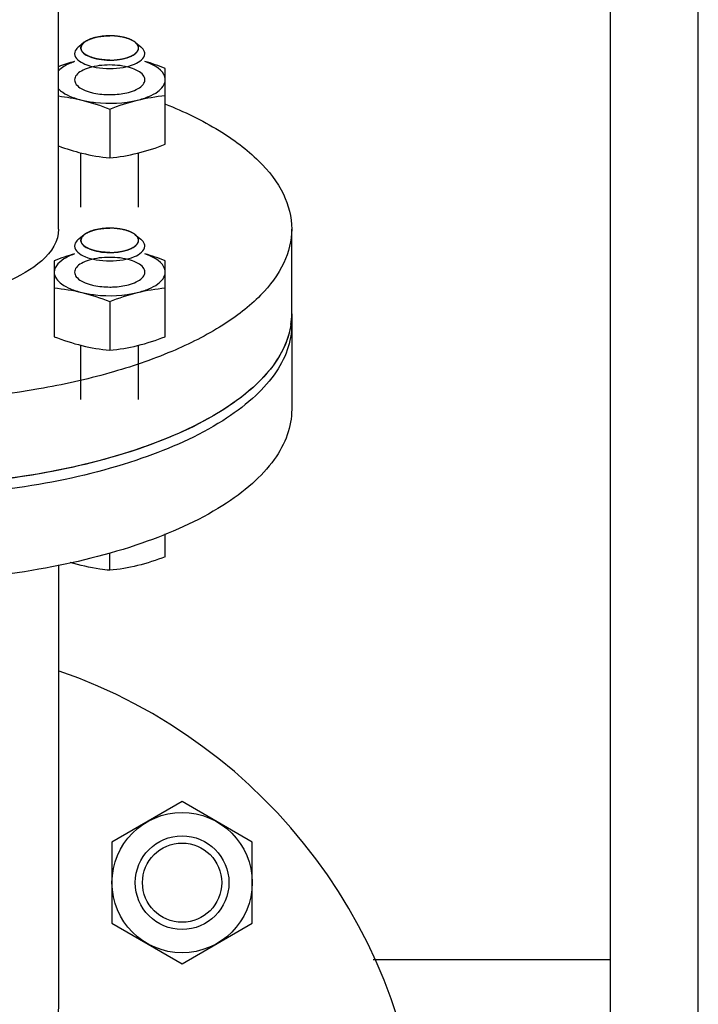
# Model space of a CAD drawing. Header units: millimetres. Extents: x 0 to 1189, y 0 to 841.
# Tile 87 of 173: x 611.8 to 616.44, y 273.86 to 280.59. Entities that reach past the tile are written whole.
import ezdxf

# ---------------------------------------------------------------- set-up
doc = ezdxf.new("R2010")
doc.units = ezdxf.units.MM
doc.header["$LTSCALE"] = 65.395
doc.linetypes.add('CENTER', pattern=[0.6, 0.375, -0.075, 0.075, -0.075])
for name, color, linetype in [('32007_153200_13_ABL1508', 7, 'CONTINUOUS'), ('32007_153200_13_T1_PBL1544', 7, 'CONTINUOUS'), ('32007_153200_16_ABL1641', 7, 'CONTINUOUS'), ('32007_153200_16_T2_PBL1764', 7, 'CONTINUOUS'), ('6M32E_GENSET_GENERATOR_ABL1499', 7, 'CONTINUOUS'), ('6M32E_GENSET_GENERATOR_T1_PBL1500', 7, 'CONTINUOUS'), ('6M32E_GENSET_VERROHRUNG_ABL1501', 7, 'CONTINUOUS'), ('D931_1-M12X50_PBL1555', 7, 'CONTINUOUS'), ('D931_1-M12X50_PBL1556', 7, 'CONTINUOUS'), ('D931_1-M16X60_PBL1992', 7, 'CONTINUOUS'), ('D934-M12_PBL1550', 7, 'CONTINUOUS'), ('D934-M12_PBL1559', 7, 'CONTINUOUS'), ('D934-M16_PBL1562', 7, 'CONTINUOUS'), ('E1514-FF-DN50-PN6X2_PBL1507', 7, 'CONTINUOUS'), ('EN1092-1-01A-DN50-PN6_PBL1509', 7, 'CONTINUOUS'), ('EN1092-1-01A-DN65_PN16-77_5_PBL1989', 7, 'CONTINUOUS'), ('oben_15_VBL1498', 7, 'CONTINUOUS')]:
    doc.layers.add(name, color=color, linetype=linetype)

# ---------------------------------------------------------------- blocks, each defined once
blk = doc.blocks.new('6M32E_GENSET_GENERATOR_T1_PBL1500', base_point=(787.5346, 296.9451))
at = {"layer": '6M32E_GENSET_GENERATOR_T1_PBL1500', "color": 7, "linetype": 'Continuous'}
for p, q in [((616.4396, 261.8451), (616.4396, 322.6451)), ((615.8396, 265.4451), (615.8396, 319.0451)), ((612.0656, 279.1638), (612.0656, 283.0325)), ((613.6596, 278.5838), (613.6596, 279.1638))]:
    blk.add_line(p, q, dxfattribs=at)
blk.add_arc((613.1547, 278.584), 0.505, 351.78711, 359.97747, dxfattribs=at)
for points, knots in [([(612.7966, 280.0183), (612.9228, 279.9672), (613.1497, 279.8583), (613.4298, 279.6529), (613.6133, 279.4219), (613.6596, 279.2451), (613.6596, 279.1638)], [0, 0, 0, 0, 0.319475, 0.587975, 0.809247, 1, 1, 1, 1]), ([(613.6596, 279.1638), (613.6596, 279.0848), (613.6161, 278.9134), (613.4423, 278.6876), (613.176, 278.4858), (612.8254, 278.3108), (612.4023, 278.1673), (611.7437, 278.0216), (610.8596, 277.9523), (609.9756, 278.0216), (609.3169, 278.1673), (608.8938, 278.3108), (608.5433, 278.4858), (608.277, 278.6876), (608.1031, 278.9134), (608.0596, 279.0848), (608.0596, 279.1638)], [0, 0, 0, 0, 0.03644, 0.078446, 0.129154, 0.189366, 0.258405, 0.334697, 0.5, 0.665303, 0.741595, 0.810634, 0.870846, 0.921554, 0.96356, 1, 1, 1, 1]), ([(612.0656, 279.1638), (612.0656, 278.9956), (611.8033, 278.8271), (611.5257, 278.7355), (611.2394, 278.6712), (610.8596, 278.6424), (610.4799, 278.6712), (610.1935, 278.7355), (609.9159, 278.8271), (609.6536, 278.9956), (609.6536, 279.1638)], [0, 0, 0, 0, 0.183508, 0.253849, 0.33158, 0.5, 0.66842, 0.746151, 0.816492, 1, 1, 1, 1]), ([(613.6545, 278.5118), (613.6433, 278.4343), (613.5784, 278.2712), (613.3889, 278.0603), (613.1154, 277.871), (612.62, 277.6399), (611.8566, 277.4503), (610.8596, 277.374), (609.8627, 277.4503), (609.0993, 277.6399), (608.6039, 277.871), (608.3303, 278.0603), (608.1409, 278.2712), (608.076, 278.4343), (608.0648, 278.5118)], [0, 0, 0, 0, 0.03694, 0.080212, 0.132056, 0.19285, 0.337208, 0.5, 0.662792, 0.80715, 0.867944, 0.919788, 0.96306, 1, 1, 1, 1])]:
    blk.add_open_spline(points, degree=3, knots=knots, dxfattribs=at)
blk = doc.blocks.new('6M32E_GENSET_GENERATOR_ABL1499', base_point=(787.5346, 296.9451))
at = {"layer": '6M32E_GENSET_GENERATOR_T1_PBL1500'}
blk.add_blockref('6M32E_GENSET_GENERATOR_T1_PBL1500', (787.5346, 296.9451), dxfattribs=at)
blk = doc.blocks.new('E1514-FF-DN50-PN6X2_PBL1507', base_point=(610.8596, 277.9557))
at = {"layer": 'E1514-FF-DN50-PN6X2_PBL1507', "color": 7, "linetype": 'Continuous'}
for p, q in [((608.0596, 278.5836), (608.0596, 278.5111)), ((613.6596, 278.5836), (613.6596, 278.5111)), ((608.8797, 277.7469), (608.8768, 277.7481)), ((608.883, 277.7455), (608.8797, 277.7469))]:
    blk.add_line(p, q, dxfattribs=at)
for centre, radius, start, end in [((608.6918, 278.6249), 0.6392, 204.49623, 206.31776), ((609.0456, 278.8881), 1.0821, 223.60213, 225.24688), ((609.5322, 279.5082), 1.872, 237.11457, 238.05134)]:
    blk.add_arc(centre, radius, start, end, dxfattribs=at)
for points, knots in [([(608.1101, 278.3599), (608.1019, 278.378), (608.0733, 278.4493), (608.0596, 278.5267), (608.0596, 278.5836)], [0, 0, 0, 0, 0.259229, 1, 1, 1, 1]), ([(613.6596, 278.5836), (613.6596, 278.5249), (613.637, 278.4013), (613.5407, 278.2277), (613.3876, 278.065), (613.0951, 277.852), (612.6054, 277.6379), (611.9117, 277.4693), (611.1311, 277.3894), (610.3281, 277.4051), (609.5694, 277.5151), (609.0955, 277.656), (608.883, 277.7455)], [0, 0, 0, 0, 0.033416, 0.069883, 0.111569, 0.159584, 0.274975, 0.412774, 0.564709, 0.72035, 0.868756, 1, 1, 1, 1]), ([(608.8797, 277.6744), (608.7595, 277.7252), (608.5432, 277.8331), (608.277, 278.0349), (608.1031, 278.2607), (608.0596, 278.4321), (608.0596, 278.5111)], [0, 0, 0, 0, 0.317964, 0.585742, 0.807567, 1, 1, 1, 1]), ([(613.6596, 278.5111), (613.6596, 278.4524), (613.637, 278.3287), (613.5405, 278.1549), (613.3872, 277.9921), (613.0943, 277.7791), (612.604, 277.5649), (611.9096, 277.3965), (611.1283, 277.3167), (610.3248, 277.3328), (609.5659, 277.4433), (609.0921, 277.5846), (608.8797, 277.6744)], [0, 0, 0, 0, 0.033418, 0.06989, 0.111588, 0.15962, 0.275058, 0.412906, 0.564874, 0.720511, 0.868864, 1, 1, 1, 1]), ([(608.262, 278.1419), (608.247, 278.1577), (608.1923, 278.2188), (608.1455, 278.2876), (608.1188, 278.3416)], [0, 0, 0, 0, 0.265954, 1, 1, 1, 1]), ([(608.5158, 277.9362), (608.4938, 277.9505), (608.4121, 278.0058), (608.3352, 278.0687), (608.2838, 278.1197)], [0, 0, 0, 0, 0.265816, 1, 1, 1, 1]), ([(608.8768, 277.7481), (608.8463, 277.7611), (608.7315, 277.812), (608.6201, 277.8709), (608.5417, 277.9198)], [0, 0, 0, 0, 0.263884, 1, 1, 1, 1])]:
    blk.add_open_spline(points, degree=3, knots=knots, dxfattribs=at)
blk = doc.blocks.new('EN1092-1-01A-DN50-PN6_PBL1509', base_point=(610.8596, 277.6294))
at = {"layer": 'EN1092-1-01A-DN50-PN6_PBL1509', "color": 7, "linetype": 'Continuous'}
for p, q in [((608.0596, 278.5111), (608.0596, 277.9311)), ((613.6596, 278.5111), (613.6596, 277.9311))]:
    blk.add_line(p, q, dxfattribs=at)
for points, knots in [([(608.8797, 277.6744), (608.7595, 277.7252), (608.5432, 277.8331), (608.277, 278.0349), (608.1031, 278.2607), (608.0596, 278.4321), (608.0596, 278.5111)], [0, 0, 0, 0, 0.317964, 0.585742, 0.807567, 1, 1, 1, 1]), ([(613.6596, 278.5111), (613.6596, 278.4524), (613.637, 278.3287), (613.5405, 278.1549), (613.3872, 277.9921), (613.0943, 277.7791), (612.604, 277.5649), (611.9096, 277.3965), (611.1283, 277.3167), (610.3248, 277.3328), (609.5659, 277.4433), (609.0921, 277.5846), (608.8797, 277.6744)], [0, 0, 0, 0, 0.033418, 0.06989, 0.111588, 0.15962, 0.275058, 0.412906, 0.564874, 0.720511, 0.868864, 1, 1, 1, 1]), ([(608.8797, 277.0943), (608.7595, 277.1452), (608.5432, 277.2531), (608.277, 277.4549), (608.1031, 277.6807), (608.0596, 277.8521), (608.0596, 277.9311)], [0, 0, 0, 0, 0.317964, 0.585742, 0.807567, 1, 1, 1, 1]), ([(613.6596, 277.9311), (613.6596, 277.8723), (613.637, 277.7486), (613.5405, 277.5749), (613.3872, 277.4121), (613.0943, 277.199), (612.604, 276.9849), (611.9096, 276.8164), (611.1283, 276.7367), (610.3248, 276.7528), (609.5659, 276.8633), (609.0921, 277.0046), (608.8797, 277.0943)], [0, 0, 0, 0, 0.033418, 0.06989, 0.111588, 0.15962, 0.275058, 0.412906, 0.564874, 0.720511, 0.868864, 1, 1, 1, 1])]:
    blk.add_open_spline(points, degree=3, knots=knots, dxfattribs=at)
blk = doc.blocks.new('32007_153200_13_T1_PBL1544', base_point=(610.8596, 275.1032))
at = {"layer": '32007_153200_13_T1_PBL1544', "color": 7, "linetype": 'Continuous'}
for p, q in [((609.6536, 276.8682), (609.6536, 273.848)), ((612.0656, 276.8682), (612.0656, 273.848))]:
    blk.add_line(p, q, dxfattribs=at)
at = {"layer": '32007_153200_13_T1_PBL1544', "color": 2, "linetype": 'CENTER'}
blk.add_line((610.8596, 276.7477), (610.8596, 273.848), dxfattribs=at)
at = {"layer": '32007_153200_13_T1_PBL1544', "color": 7, "linetype": 'Continuous'}
blk.add_open_spline([(612.0656, 273.848), (612.0656, 273.6798), (611.8033, 273.5113), (611.5257, 273.4197), (611.2394, 273.3554), (610.8596, 273.3266), (610.4799, 273.3554), (610.1935, 273.4197), (609.9159, 273.5113), (609.6536, 273.6798), (609.6536, 273.848)], degree=3, knots=[0, 0, 0, 0, 0.183508, 0.253849, 0.33158, 0.5, 0.66842, 0.746151, 0.816492, 1, 1, 1, 1], dxfattribs=at)
blk = doc.blocks.new('EN1092-1-01A-DN65_PN16-77_5_PBL1989', base_point=(611.941, 272.5433))
at = {"layer": 'EN1092-1-01A-DN65_PN16-77_5_PBL1989', "color": 7, "linetype": 'Continuous'}
blk.add_arc((610.8596, 272.6451), 3.7, 294.3127, 70.90128, dxfattribs=at)
blk = doc.blocks.new('32007_153200_13_ABL1508', base_point=(611.3096, 273.7281))
at = {"layer": '32007_153200_13_T1_PBL1544'}
blk.add_blockref('32007_153200_13_T1_PBL1544', (610.8596, 275.1032), dxfattribs=at)
at = {"layer": 'EN1092-1-01A-DN50-PN6_PBL1509'}
blk.add_blockref('EN1092-1-01A-DN50-PN6_PBL1509', (610.8596, 277.6294), dxfattribs=at)
at = {"layer": 'EN1092-1-01A-DN65_PN16-77_5_PBL1989'}
blk.add_blockref('EN1092-1-01A-DN65_PN16-77_5_PBL1989', (611.941, 272.5433), dxfattribs=at)
blk = doc.blocks.new('D934-M12_PBL1550', base_point=(612.4153, 278.6648))
at = {"layer": 'D934-M12_PBL1550', "color": 7, "linetype": 'Continuous'}
for p, q in [((612.0353, 278.9471), (612.0353, 278.4279)), ((612.7953, 278.4279), (612.7953, 278.9471)), ((612.4153, 278.6689), (612.4153, 278.3351))]:
    blk.add_line(p, q, dxfattribs=at)
for points in [[(612.1753, 278.9945), (612.1279, 278.9809), (612.0813, 278.9648), (612.0353, 278.9471)], [(612.7953, 278.9471), (612.7493, 278.9648), (612.7026, 278.9809), (612.6553, 278.9945)], [(612.0353, 278.7616), (612.0992, 278.755), (612.1629, 278.7448), (612.2253, 278.7296)], [(612.2253, 278.7296), (612.2899, 278.7138), (612.3532, 278.6928), (612.4153, 278.6689)], [(612.4153, 278.6689), (612.4773, 278.6928), (612.5407, 278.7138), (612.6053, 278.7296)], [(612.6053, 278.7296), (612.6677, 278.7448), (612.7314, 278.755), (612.7953, 278.7616)], [(612.0353, 278.4279), (612.0973, 278.404), (612.1607, 278.383), (612.2253, 278.3672)], [(612.6053, 278.3672), (612.6699, 278.383), (612.7332, 278.404), (612.7953, 278.4279)], [(612.2253, 278.3672), (612.2877, 278.352), (612.3514, 278.3418), (612.4153, 278.3351)], [(612.4153, 278.3351), (612.4792, 278.3418), (612.5429, 278.352), (612.6053, 278.3672)]]:
    blk.add_open_spline(points, degree=3, dxfattribs=at)
for points, knots in [([(612.1753, 278.993), (612.1551, 278.9861), (612.0982, 278.9634), (612.0354, 278.9114), (612.0353, 278.8687)], [0, 0, 0, 0, 0.333314, 1, 1, 1, 1]), ([(612.7953, 278.8687), (612.7952, 278.8809), (612.7742, 278.9455), (612.705, 278.9759), (612.6553, 278.993)], [0, 0, 0, 0, 0.188031, 1, 1, 1, 1]), ([(612.4153, 278.9702), (612.3678, 278.9702), (612.3002, 278.9628), (612.2242, 278.9325), (612.1869, 278.9057), (612.1703, 278.8689), (612.1866, 278.8321), (612.2238, 278.8052), (612.2554, 278.7925), (612.2738, 278.7868)], [0, 0, 0, 0, 0.344713, 0.484315, 0.591626, 0.672717, 0.753659, 0.860677, 1, 1, 1, 1]), ([(612.5568, 278.7868), (612.5751, 278.7925), (612.6067, 278.8052), (612.6439, 278.8321), (612.6602, 278.8689), (612.6437, 278.9057), (612.6063, 278.9325), (612.5303, 278.9628), (612.4627, 278.9702), (612.4153, 278.9702)], [0, 0, 0, 0, 0.13932, 0.246337, 0.327278, 0.408364, 0.51567, 0.655263, 1, 1, 1, 1]), ([(612.0353, 278.8687), (612.0354, 278.837), (612.0779, 278.7879), (612.1499, 278.752), (612.1986, 278.7362), (612.2253, 278.7297)], [0, 0, 0, 0, 0.386008, 0.665351, 1, 1, 1, 1]), ([(612.6053, 278.7297), (612.632, 278.7362), (612.6806, 278.752), (612.7527, 278.7879), (612.7952, 278.837), (612.7953, 278.8687)], [0, 0, 0, 0, 0.334649, 0.613992, 1, 1, 1, 1]), ([(612.2738, 278.7868), (612.2843, 278.7835), (612.3306, 278.7717), (612.3786, 278.7673), (612.4153, 278.7673)], [0, 0, 0, 0, 0.232315, 1, 1, 1, 1]), ([(612.4153, 278.7673), (612.4278, 278.7673), (612.4755, 278.7689), (612.5232, 278.7765), (612.5568, 278.7868)], [0, 0, 0, 0, 0.263414, 1, 1, 1, 1]), ([(612.2253, 278.7297), (612.2554, 278.7223), (612.3811, 278.7016), (612.5118, 278.7069), (612.6053, 278.7297)], [0, 0, 0, 0, 0.243854, 1, 1, 1, 1])]:
    blk.add_open_spline(points, degree=3, knots=knots, dxfattribs=at)
blk = doc.blocks.new('D931_1-M12X50_PBL1555', base_point=(612.4701, 278.0001))
at = {"layer": 'D931_1-M12X50_PBL1555', "color": 7, "linetype": 'Continuous'}
for p, q in [((612.2409, 279.1251), (612.203, 279.0946)), ((612.5896, 279.1251), (612.6276, 279.0946)), ((612.7953, 276.9234), (612.7953, 277.079)), ((612.4153, 276.8307), (612.4153, 276.9472))]:
    blk.add_line(p, q, dxfattribs=at)
at = {"layer": 'D931_1-M12X50_PBL1555', "color": 2, "linetype": 'Continuous'}
for p, q in [((612.2409, 279.1251), (612.2446, 279.1279)), ((612.5896, 279.1251), (612.5859, 279.1279)), ((612.2182, 277.9987), (612.2182, 278.369)), ((612.6123, 277.9987), (612.6123, 278.369))]:
    blk.add_line(p, q, dxfattribs=at)
at = {"layer": 'D931_1-M12X50_PBL1555', "color": 7, "linetype": 'Continuous'}
for points, knots in [([(612.2409, 279.1251), (612.2374, 279.1223), (612.2262, 279.1121), (612.2182, 279.097), (612.2182, 279.0862)], [0, 0, 0, 0, 0.294113, 1, 1, 1, 1]), ([(612.4153, 279.1695), (612.3811, 279.1695), (612.3207, 279.1632), (612.2616, 279.1417), (612.2409, 279.1251)], [0, 0, 0, 0, 0.563279, 1, 1, 1, 1]), ([(612.5896, 279.1251), (612.5689, 279.1417), (612.5098, 279.1632), (612.4494, 279.1695), (612.4153, 279.1695)], [0, 0, 0, 0, 0.436721, 1, 1, 1, 1]), ([(612.6123, 279.0862), (612.6123, 279.0896), (612.61, 279.105), (612.5989, 279.1176), (612.5896, 279.1251)], [0, 0, 0, 0, 0.221468, 1, 1, 1, 1]), ([(612.203, 279.0946), (612.1987, 279.0912), (612.185, 279.0789), (612.1753, 279.0605), (612.1753, 279.0473)], [0, 0, 0, 0, 0.294113, 1, 1, 1, 1]), ([(612.1753, 279.0473), (612.1753, 279.0139), (612.2418, 278.9712), (612.3256, 278.9512), (612.3845, 278.9459), (612.4153, 278.9459)], [0, 0, 0, 0, 0.367184, 0.663, 1, 1, 1, 1]), ([(612.2182, 279.0862), (612.2182, 279.0588), (612.2728, 279.0237), (612.3416, 279.0073), (612.39, 279.003), (612.4153, 279.003)], [0, 0, 0, 0, 0.367184, 0.663, 1, 1, 1, 1]), ([(612.4153, 279.003), (612.4405, 279.003), (612.4889, 279.0073), (612.5577, 279.0237), (612.6123, 279.0588), (612.6123, 279.0862)], [0, 0, 0, 0, 0.337, 0.632816, 1, 1, 1, 1]), ([(612.4153, 278.9459), (612.446, 278.9459), (612.505, 278.9512), (612.5888, 278.9712), (612.6553, 279.0139), (612.6553, 279.0473)], [0, 0, 0, 0, 0.337, 0.632816, 1, 1, 1, 1]), ([(612.6553, 279.0473), (612.6553, 279.0515), (612.6525, 279.0702), (612.6389, 279.0855), (612.6276, 279.0946)], [0, 0, 0, 0, 0.221468, 1, 1, 1, 1]), ([(612.7953, 276.9234), (612.7332, 276.8995), (612.6087, 276.8582), (612.4792, 276.8373), (612.4153, 276.8307)], [0, 0, 0, 0, 0.508608, 1, 1, 1, 1]), ([(612.4153, 276.8307), (612.3928, 276.833), (612.3015, 276.8441), (612.2113, 276.8645), (612.145, 276.885)], [0, 0, 0, 0, 0.245742, 1, 1, 1, 1])]:
    blk.add_open_spline(points, degree=3, knots=knots, dxfattribs=at)
at = {"layer": 'D931_1-M12X50_PBL1555', "color": 2, "linetype": 'Continuous'}
for points, knots in [([(612.2186, 279.081), (612.2186, 279.082), (612.2185, 279.0839), (612.2184, 279.0862), (612.2183, 279.0881), (612.2185, 279.09), (612.219, 279.0923), (612.2193, 279.0947), (612.2197, 279.0966), (612.2205, 279.0984), (612.2212, 279.1003), (612.222, 279.1022), (612.2224, 279.1036), (612.2234, 279.1049), (612.2245, 279.1068), (612.2256, 279.1086), (612.2267, 279.1104), (612.2281, 279.1122), (612.2301, 279.1144), (612.2319, 279.1167), (612.2335, 279.1184), (612.2356, 279.1202), (612.238, 279.1224), (612.24, 279.1242), (612.2409, 279.1251)], [0, 0, 0, 0, 0.0625, 0.125, 0.15625, 0.1875, 0.25, 0.3125, 0.34375, 0.375, 0.4375, 0.46875, 0.5, 0.53125, 0.5625, 0.625, 0.65625, 0.6875, 0.75, 0.8125, 0.84375, 0.875, 0.9375, 1, 1, 1, 1]), ([(612.2446, 279.1279), (612.2464, 279.1291), (612.2491, 279.131), (612.2529, 279.1334), (612.256, 279.1352), (612.2589, 279.1369), (612.2622, 279.1386), (612.2655, 279.1403), (612.2687, 279.142), (612.2724, 279.1435), (612.276, 279.1451), (612.2796, 279.1467), (612.2835, 279.1481), (612.2873, 279.1496), (612.2926, 279.1514), (612.2967, 279.1527), (612.2994, 279.1536)], [0, 0, 0, 0, 0.125, 0.1875, 0.25, 0.3125, 0.375, 0.4375, 0.5, 0.5625, 0.625, 0.6875, 0.75, 0.8125, 0.875, 1, 1, 1, 1]), ([(612.2994, 279.1536), (612.3023, 279.1544), (612.3079, 279.1561), (612.3197, 279.1591), (612.341, 279.1639), (612.361, 279.1663), (612.3743, 279.1677)], [0, 0, 0, 0, 0.125, 0.25, 0.5, 1, 1, 1, 1]), ([(612.5859, 279.1279), (612.5835, 279.1294), (612.5785, 279.1323), (612.573, 279.1357), (612.5693, 279.1379), (612.5677, 279.1388), (612.5666, 279.1396), (612.5651, 279.1403), (612.5624, 279.1414), (612.5586, 279.143), (612.5541, 279.1449), (612.5495, 279.1468), (612.5457, 279.1484), (612.5431, 279.1496), (612.5415, 279.1502), (612.5397, 279.1507), (612.5375, 279.1513), (612.5323, 279.1529), (612.5261, 279.1547), (612.52, 279.1566), (612.5164, 279.1576), (612.5139, 279.1584), (612.5109, 279.1589), (612.507, 279.1597), (612.5002, 279.1611), (612.4924, 279.1626), (612.4856, 279.164), (612.4817, 279.1647), (612.4775, 279.1651), (612.4723, 279.1657), (612.464, 279.1666), (612.4567, 279.1674), (612.4505, 279.1682), (612.4463, 279.1684), (612.4388, 279.1686), (612.4281, 279.1691), (612.4195, 279.1694), (612.4153, 279.1695)], [0, 0, 0, 0, 0.0625, 0.125, 0.140625, 0.15625, 0.164062, 0.171875, 0.1875, 0.21875, 0.25, 0.28125, 0.3125, 0.328125, 0.335938, 0.34375, 0.359375, 0.375, 0.4375, 0.46875, 0.484375, 0.5, 0.515625, 0.53125, 0.5625, 0.625, 0.65625, 0.671875, 0.6875, 0.71875, 0.75, 0.8125, 0.828125, 0.84375, 0.875, 0.9375, 1, 1, 1, 1]), ([(612.6119, 279.081), (612.612, 279.082), (612.6121, 279.0839), (612.6121, 279.0862), (612.6123, 279.0881), (612.612, 279.09), (612.6116, 279.0923), (612.6112, 279.0947), (612.6108, 279.0966), (612.61, 279.0984), (612.6093, 279.1003), (612.6085, 279.1022), (612.6081, 279.1036), (612.6072, 279.1049), (612.6061, 279.1068), (612.6049, 279.1086), (612.6038, 279.1104), (612.6024, 279.1122), (612.6005, 279.1144), (612.5986, 279.1167), (612.597, 279.1184), (612.595, 279.1202), (612.5926, 279.1224), (612.5906, 279.1242), (612.5896, 279.1251)], [0, 0, 0, 0, 0.0625, 0.125, 0.15625, 0.1875, 0.25, 0.3125, 0.34375, 0.375, 0.4375, 0.46875, 0.5, 0.53125, 0.5625, 0.625, 0.65625, 0.6875, 0.75, 0.8125, 0.84375, 0.875, 0.9375, 1, 1, 1, 1]), ([(612.4153, 279.003), (612.4092, 279.0032), (612.4001, 279.0037), (612.3879, 279.0042), (612.3804, 279.0046), (612.3742, 279.0047), (612.3684, 279.0056), (612.361, 279.0066), (612.3522, 279.0079), (612.3448, 279.0089), (612.3389, 279.0097), (612.3329, 279.0105), (612.3264, 279.0123), (612.3184, 279.0143), (612.3104, 279.0163), (612.3037, 279.018), (612.2991, 279.0191), (612.2964, 279.0198), (612.2943, 279.0207), (612.2914, 279.0218), (612.287, 279.0236), (612.2814, 279.0258), (612.2758, 279.028), (612.2713, 279.0297), (612.2686, 279.0309), (612.2663, 279.0317), (612.2645, 279.0328), (612.2614, 279.0347), (612.257, 279.0374), (612.2517, 279.0406), (612.2473, 279.0433), (612.2442, 279.0452), (612.2427, 279.0462), (612.2418, 279.0467), (612.2413, 279.0473), (612.2405, 279.0481), (612.2394, 279.0493), (612.2373, 279.0514), (612.2344, 279.0544), (612.2315, 279.0575), (612.2291, 279.0599), (612.2274, 279.0617), (612.2258, 279.0632), (612.2254, 279.0645), (612.2248, 279.0658), (612.2241, 279.0674), (612.2231, 279.07), (612.2218, 279.0733), (612.2202, 279.0771), (612.2191, 279.0797), (612.2186, 279.081)], [0, 0, 0, 0, 0.0625, 0.09375, 0.125, 0.140625, 0.15625, 0.1875, 0.21875, 0.25, 0.265625, 0.28125, 0.3125, 0.34375, 0.375, 0.40625, 0.421875, 0.429688, 0.4375, 0.453125, 0.46875, 0.5, 0.53125, 0.546875, 0.5625, 0.570312, 0.578125, 0.59375, 0.625, 0.65625, 0.6875, 0.703125, 0.710938, 0.714844, 0.71875, 0.726562, 0.734375, 0.75, 0.78125, 0.8125, 0.828125, 0.84375, 0.859375, 0.867188, 0.875, 0.890625, 0.90625, 0.9375, 0.96875, 1, 1, 1, 1]), ([(612.4153, 279.003), (612.4213, 279.0032), (612.4304, 279.0037), (612.4426, 279.0042), (612.4502, 279.0046), (612.4563, 279.0047), (612.4622, 279.0056), (612.4695, 279.0066), (612.4784, 279.0079), (612.4857, 279.0089), (612.4916, 279.0097), (612.4976, 279.0105), (612.5041, 279.0123), (612.5122, 279.0143), (612.5201, 279.0163), (612.5268, 279.018), (612.5315, 279.0191), (612.5342, 279.0198), (612.5363, 279.0207), (612.5391, 279.0218), (612.5436, 279.0236), (612.5492, 279.0258), (612.5547, 279.028), (612.5592, 279.0297), (612.5619, 279.0309), (612.5643, 279.0317), (612.566, 279.0328), (612.5691, 279.0347), (612.5735, 279.0374), (612.5788, 279.0406), (612.5832, 279.0433), (612.5863, 279.0452), (612.5878, 279.0462), (612.5887, 279.0467), (612.5892, 279.0473), (612.59, 279.0481), (612.5912, 279.0493), (612.5932, 279.0514), (612.5962, 279.0544), (612.5991, 279.0575), (612.6014, 279.0599), (612.6031, 279.0617), (612.6048, 279.0632), (612.6052, 279.0645), (612.6057, 279.0658), (612.6064, 279.0674), (612.6075, 279.07), (612.6088, 279.0733), (612.6104, 279.0771), (612.6114, 279.0797), (612.6119, 279.081)], [0, 0, 0, 0, 0.0625, 0.09375, 0.125, 0.140625, 0.15625, 0.1875, 0.21875, 0.25, 0.265625, 0.28125, 0.3125, 0.34375, 0.375, 0.40625, 0.421875, 0.429688, 0.4375, 0.453125, 0.46875, 0.5, 0.53125, 0.546875, 0.5625, 0.570312, 0.578125, 0.59375, 0.625, 0.65625, 0.6875, 0.703125, 0.710938, 0.714844, 0.71875, 0.726562, 0.734375, 0.75, 0.78125, 0.8125, 0.828125, 0.84375, 0.859375, 0.867188, 0.875, 0.890625, 0.90625, 0.9375, 0.96875, 1, 1, 1, 1])]:
    blk.add_open_spline(points, degree=3, knots=knots, dxfattribs=at)
blk.add_open_spline([(612.3743, 279.1677), (612.3811, 279.1683), (612.3946, 279.1693), (612.4084, 279.1695), (612.4153, 279.1695)], degree=3, dxfattribs=at)
blk = doc.blocks.new('D931_1-M12X50_PBL1556', base_point=(612.4153, 279.899))
at = {"layer": 'D931_1-M12X50_PBL1556', "color": 7, "linetype": 'Continuous'}
for p, q in [((612.2409, 280.44), (612.203, 280.4095)), ((612.5896, 280.44), (612.6276, 280.4095))]:
    blk.add_line(p, q, dxfattribs=at)
at = {"layer": 'D931_1-M12X50_PBL1556', "color": 2, "linetype": 'Continuous'}
for p, q in [((612.2409, 280.44), (612.2446, 280.4428)), ((612.5896, 280.44), (612.5859, 280.4428)), ((612.2182, 279.3136), (612.2182, 279.6838)), ((612.6123, 279.3136), (612.6123, 279.6838))]:
    blk.add_line(p, q, dxfattribs=at)
at = {"layer": 'D931_1-M12X50_PBL1556', "color": 7, "linetype": 'Continuous'}
for points, knots in [([(612.4153, 280.4844), (612.3811, 280.4844), (612.3207, 280.4781), (612.2616, 280.4565), (612.2409, 280.44)], [0, 0, 0, 0, 0.563279, 1, 1, 1, 1]), ([(612.5896, 280.44), (612.5689, 280.4565), (612.5098, 280.4781), (612.4494, 280.4844), (612.4153, 280.4844)], [0, 0, 0, 0, 0.436721, 1, 1, 1, 1]), ([(612.203, 280.4095), (612.1987, 280.4061), (612.185, 280.3938), (612.1753, 280.3753), (612.1753, 280.3622)], [0, 0, 0, 0, 0.294113, 1, 1, 1, 1]), ([(612.2409, 280.44), (612.2374, 280.4372), (612.2262, 280.427), (612.2182, 280.4119), (612.2182, 280.4011)], [0, 0, 0, 0, 0.294113, 1, 1, 1, 1]), ([(612.2182, 280.4011), (612.2182, 280.3736), (612.2728, 280.3386), (612.3416, 280.3222), (612.39, 280.3178), (612.4153, 280.3178)], [0, 0, 0, 0, 0.367184, 0.663, 1, 1, 1, 1]), ([(612.4153, 280.3178), (612.4405, 280.3178), (612.4889, 280.3222), (612.5577, 280.3386), (612.6123, 280.3736), (612.6123, 280.4011)], [0, 0, 0, 0, 0.337, 0.632816, 1, 1, 1, 1]), ([(612.6123, 280.4011), (612.6123, 280.4045), (612.61, 280.4199), (612.5989, 280.4325), (612.5896, 280.44)], [0, 0, 0, 0, 0.221468, 1, 1, 1, 1]), ([(612.6553, 280.3622), (612.6553, 280.3663), (612.6525, 280.3851), (612.6389, 280.4004), (612.6276, 280.4095)], [0, 0, 0, 0, 0.221468, 1, 1, 1, 1]), ([(612.1753, 280.3622), (612.1753, 280.3287), (612.2418, 280.2861), (612.3256, 280.2661), (612.3845, 280.2608), (612.4153, 280.2608)], [0, 0, 0, 0, 0.367184, 0.663, 1, 1, 1, 1]), ([(612.4153, 280.2608), (612.446, 280.2608), (612.505, 280.2661), (612.5888, 280.2861), (612.6553, 280.3287), (612.6553, 280.3622)], [0, 0, 0, 0, 0.337, 0.632816, 1, 1, 1, 1])]:
    blk.add_open_spline(points, degree=3, knots=knots, dxfattribs=at)
at = {"layer": 'D931_1-M12X50_PBL1556', "color": 2, "linetype": 'Continuous'}
for points, knots in [([(612.2446, 280.4428), (612.2464, 280.444), (612.2491, 280.4459), (612.2529, 280.4483), (612.256, 280.45), (612.2589, 280.4518), (612.2622, 280.4535), (612.2655, 280.4552), (612.2687, 280.4569), (612.2724, 280.4584), (612.276, 280.46), (612.2796, 280.4615), (612.2835, 280.463), (612.2873, 280.4645), (612.2926, 280.4663), (612.2967, 280.4676), (612.2994, 280.4685)], [0, 0, 0, 0, 0.125, 0.1875, 0.25, 0.3125, 0.375, 0.4375, 0.5, 0.5625, 0.625, 0.6875, 0.75, 0.8125, 0.875, 1, 1, 1, 1]), ([(612.2994, 280.4685), (612.3023, 280.4693), (612.3079, 280.471), (612.3197, 280.474), (612.341, 280.4788), (612.361, 280.4812), (612.3743, 280.4826)], [0, 0, 0, 0, 0.125, 0.25, 0.5, 1, 1, 1, 1]), ([(612.5859, 280.4428), (612.5835, 280.4443), (612.5785, 280.4472), (612.573, 280.4506), (612.5693, 280.4528), (612.5677, 280.4537), (612.5666, 280.4545), (612.5651, 280.4551), (612.5624, 280.4563), (612.5586, 280.4579), (612.5541, 280.4598), (612.5495, 280.4617), (612.5457, 280.4633), (612.5431, 280.4645), (612.5415, 280.4651), (612.5397, 280.4656), (612.5375, 280.4662), (612.5323, 280.4678), (612.5261, 280.4696), (612.52, 280.4714), (612.5164, 280.4725), (612.5139, 280.4733), (612.5109, 280.4738), (612.507, 280.4746), (612.5002, 280.4759), (612.4924, 280.4775), (612.4856, 280.4788), (612.4817, 280.4795), (612.4775, 280.48), (612.4723, 280.4806), (612.464, 280.4815), (612.4567, 280.4823), (612.4505, 280.4831), (612.4463, 280.4833), (612.4388, 280.4835), (612.4281, 280.4839), (612.4195, 280.4843), (612.4153, 280.4844)], [0, 0, 0, 0, 0.0625, 0.125, 0.140625, 0.15625, 0.164062, 0.171875, 0.1875, 0.21875, 0.25, 0.28125, 0.3125, 0.328125, 0.335938, 0.34375, 0.359375, 0.375, 0.4375, 0.46875, 0.484375, 0.5, 0.515625, 0.53125, 0.5625, 0.625, 0.65625, 0.671875, 0.6875, 0.71875, 0.75, 0.8125, 0.828125, 0.84375, 0.875, 0.9375, 1, 1, 1, 1]), ([(612.2186, 280.3959), (612.2186, 280.3968), (612.2185, 280.3987), (612.2184, 280.4011), (612.2183, 280.403), (612.2185, 280.4049), (612.219, 280.4072), (612.2193, 280.4096), (612.2197, 280.4115), (612.2205, 280.4133), (612.2212, 280.4152), (612.222, 280.417), (612.2224, 280.4185), (612.2234, 280.4198), (612.2245, 280.4216), (612.2256, 280.4235), (612.2267, 280.4253), (612.2281, 280.4271), (612.2301, 280.4293), (612.2319, 280.4315), (612.2335, 280.4333), (612.2356, 280.4351), (612.238, 280.4373), (612.24, 280.4391), (612.2409, 280.44)], [0, 0, 0, 0, 0.0625, 0.125, 0.15625, 0.1875, 0.25, 0.3125, 0.34375, 0.375, 0.4375, 0.46875, 0.5, 0.53125, 0.5625, 0.625, 0.65625, 0.6875, 0.75, 0.8125, 0.84375, 0.875, 0.9375, 1, 1, 1, 1]), ([(612.4153, 280.3178), (612.4092, 280.3181), (612.4001, 280.3185), (612.3879, 280.3191), (612.3804, 280.3195), (612.3742, 280.3196), (612.3684, 280.3205), (612.361, 280.3215), (612.3522, 280.3227), (612.3448, 280.3238), (612.3389, 280.3246), (612.3329, 280.3253), (612.3264, 280.3272), (612.3184, 280.3291), (612.3104, 280.3312), (612.3037, 280.3328), (612.2991, 280.334), (612.2964, 280.3347), (612.2943, 280.3356), (612.2914, 280.3367), (612.287, 280.3385), (612.2814, 280.3407), (612.2758, 280.3429), (612.2713, 280.3446), (612.2686, 280.3458), (612.2663, 280.3466), (612.2645, 280.3477), (612.2614, 280.3496), (612.257, 280.3523), (612.2517, 280.3555), (612.2473, 280.3582), (612.2442, 280.3601), (612.2427, 280.361), (612.2418, 280.3616), (612.2413, 280.3622), (612.2405, 280.3629), (612.2394, 280.3642), (612.2373, 280.3663), (612.2344, 280.3693), (612.2315, 280.3724), (612.2291, 280.3748), (612.2274, 280.3766), (612.2258, 280.3781), (612.2254, 280.3794), (612.2248, 280.3807), (612.2241, 280.3823), (612.2231, 280.3849), (612.2218, 280.3881), (612.2202, 280.392), (612.2191, 280.3946), (612.2186, 280.3959)], [0, 0, 0, 0, 0.0625, 0.09375, 0.125, 0.140625, 0.15625, 0.1875, 0.21875, 0.25, 0.265625, 0.28125, 0.3125, 0.34375, 0.375, 0.40625, 0.421875, 0.429688, 0.4375, 0.453125, 0.46875, 0.5, 0.53125, 0.546875, 0.5625, 0.570312, 0.578125, 0.59375, 0.625, 0.65625, 0.6875, 0.703125, 0.710938, 0.714844, 0.71875, 0.726562, 0.734375, 0.75, 0.78125, 0.8125, 0.828125, 0.84375, 0.859375, 0.867188, 0.875, 0.890625, 0.90625, 0.9375, 0.96875, 1, 1, 1, 1]), ([(612.4153, 280.3178), (612.4213, 280.3181), (612.4304, 280.3185), (612.4426, 280.3191), (612.4502, 280.3195), (612.4563, 280.3196), (612.4622, 280.3205), (612.4695, 280.3215), (612.4784, 280.3227), (612.4857, 280.3238), (612.4916, 280.3246), (612.4976, 280.3253), (612.5041, 280.3272), (612.5122, 280.3291), (612.5201, 280.3312), (612.5268, 280.3328), (612.5315, 280.334), (612.5342, 280.3347), (612.5363, 280.3356), (612.5391, 280.3367), (612.5436, 280.3385), (612.5492, 280.3407), (612.5547, 280.3429), (612.5592, 280.3446), (612.5619, 280.3458), (612.5643, 280.3466), (612.566, 280.3477), (612.5691, 280.3496), (612.5735, 280.3523), (612.5788, 280.3555), (612.5832, 280.3582), (612.5863, 280.3601), (612.5878, 280.361), (612.5887, 280.3616), (612.5892, 280.3622), (612.59, 280.3629), (612.5912, 280.3642), (612.5932, 280.3663), (612.5962, 280.3693), (612.5991, 280.3724), (612.6014, 280.3748), (612.6031, 280.3766), (612.6048, 280.3781), (612.6052, 280.3794), (612.6057, 280.3807), (612.6064, 280.3823), (612.6075, 280.3849), (612.6088, 280.3881), (612.6104, 280.392), (612.6114, 280.3946), (612.6119, 280.3959)], [0, 0, 0, 0, 0.0625, 0.09375, 0.125, 0.140625, 0.15625, 0.1875, 0.21875, 0.25, 0.265625, 0.28125, 0.3125, 0.34375, 0.375, 0.40625, 0.421875, 0.429688, 0.4375, 0.453125, 0.46875, 0.5, 0.53125, 0.546875, 0.5625, 0.570312, 0.578125, 0.59375, 0.625, 0.65625, 0.6875, 0.703125, 0.710938, 0.714844, 0.71875, 0.726562, 0.734375, 0.75, 0.78125, 0.8125, 0.828125, 0.84375, 0.859375, 0.867188, 0.875, 0.890625, 0.90625, 0.9375, 0.96875, 1, 1, 1, 1]), ([(612.6119, 280.3959), (612.612, 280.3968), (612.6121, 280.3987), (612.6121, 280.4011), (612.6123, 280.403), (612.612, 280.4049), (612.6116, 280.4072), (612.6112, 280.4096), (612.6108, 280.4115), (612.61, 280.4133), (612.6093, 280.4152), (612.6085, 280.417), (612.6081, 280.4185), (612.6072, 280.4198), (612.6061, 280.4216), (612.6049, 280.4235), (612.6038, 280.4253), (612.6024, 280.4271), (612.6005, 280.4293), (612.5986, 280.4315), (612.597, 280.4333), (612.595, 280.4351), (612.5926, 280.4373), (612.5906, 280.4391), (612.5896, 280.44)], [0, 0, 0, 0, 0.0625, 0.125, 0.15625, 0.1875, 0.25, 0.3125, 0.34375, 0.375, 0.4375, 0.46875, 0.5, 0.53125, 0.5625, 0.625, 0.65625, 0.6875, 0.75, 0.8125, 0.84375, 0.875, 0.9375, 1, 1, 1, 1])]:
    blk.add_open_spline(points, degree=3, knots=knots, dxfattribs=at)
blk.add_open_spline([(612.3743, 280.4826), (612.3811, 280.4831), (612.3946, 280.4842), (612.4084, 280.4844), (612.4153, 280.4844)], degree=3, dxfattribs=at)
blk = doc.blocks.new('D934-M12_PBL1559', base_point=(612.4304, 279.9797))
at = {"layer": 'D934-M12_PBL1559', "color": 7, "linetype": 'Continuous'}
for p, q in [((612.7953, 279.7427), (612.7953, 280.262)), ((612.4153, 279.9838), (612.4153, 279.65))]:
    blk.add_line(p, q, dxfattribs=at)
for points in [[(612.1753, 280.3093), (612.1383, 280.2988), (612.1017, 280.2866), (612.0656, 280.2734)], [(612.7953, 280.262), (612.7493, 280.2796), (612.7026, 280.2958), (612.6553, 280.3093)], [(612.0656, 280.0731), (612.1193, 280.0666), (612.1727, 280.0573), (612.2253, 280.0445)], [(612.6053, 280.0445), (612.6677, 280.0597), (612.7314, 280.0699), (612.7953, 280.0765)], [(612.2253, 280.0445), (612.2899, 280.0287), (612.3532, 280.0077), (612.4153, 279.9838)], [(612.4153, 279.9838), (612.4773, 280.0077), (612.5407, 280.0287), (612.6053, 280.0445)], [(612.0656, 279.7313), (612.1179, 279.7122), (612.1712, 279.6953), (612.2253, 279.6821)], [(612.6053, 279.6821), (612.6699, 279.6978), (612.7332, 279.7189), (612.7953, 279.7427)], [(612.2253, 279.6821), (612.2877, 279.6668), (612.3514, 279.6567), (612.4153, 279.65)], [(612.4153, 279.65), (612.4792, 279.6567), (612.5429, 279.6668), (612.6053, 279.6821)]]:
    blk.add_open_spline(points, degree=3, dxfattribs=at)
for points, knots in [([(612.1753, 280.3079), (612.1638, 280.304), (612.1246, 280.2888), (612.0868, 280.2673), (612.0656, 280.2461)], [0, 0, 0, 0, 0.287937, 1, 1, 1, 1]), ([(612.4153, 280.285), (612.3678, 280.285), (612.3002, 280.2776), (612.2242, 280.2474), (612.1869, 280.2206), (612.1703, 280.1838), (612.1866, 280.1469), (612.2238, 280.1201), (612.2554, 280.1073), (612.2738, 280.1017)], [0, 0, 0, 0, 0.344713, 0.484315, 0.591626, 0.672717, 0.753659, 0.860677, 1, 1, 1, 1]), ([(612.5568, 280.1017), (612.5751, 280.1073), (612.6067, 280.1201), (612.6439, 280.1469), (612.6602, 280.1838), (612.6437, 280.2206), (612.6063, 280.2474), (612.5303, 280.2776), (612.4627, 280.285), (612.4153, 280.285)], [0, 0, 0, 0, 0.13932, 0.246337, 0.327278, 0.408364, 0.51567, 0.655263, 1, 1, 1, 1]), ([(612.7953, 280.1836), (612.7952, 280.1958), (612.7742, 280.2604), (612.705, 280.2908), (612.6553, 280.3079)], [0, 0, 0, 0, 0.188031, 1, 1, 1, 1]), ([(612.6053, 280.0445), (612.632, 280.0511), (612.6806, 280.0669), (612.7527, 280.1028), (612.7952, 280.1519), (612.7953, 280.1836)], [0, 0, 0, 0, 0.334649, 0.613992, 1, 1, 1, 1]), ([(612.0656, 280.1212), (612.0742, 280.1125), (612.1214, 280.0757), (612.1794, 280.0558), (612.2253, 280.0445)], [0, 0, 0, 0, 0.204813, 1, 1, 1, 1]), ([(612.2738, 280.1017), (612.2843, 280.0984), (612.3306, 280.0866), (612.3786, 280.0822), (612.4153, 280.0822)], [0, 0, 0, 0, 0.232315, 1, 1, 1, 1]), ([(612.4153, 280.0822), (612.4278, 280.0822), (612.4755, 280.0838), (612.5232, 280.0913), (612.5568, 280.1017)], [0, 0, 0, 0, 0.263414, 1, 1, 1, 1]), ([(612.2253, 280.0445), (612.2554, 280.0372), (612.3811, 280.0165), (612.5118, 280.0218), (612.6053, 280.0445)], [0, 0, 0, 0, 0.243854, 1, 1, 1, 1])]:
    blk.add_open_spline(points, degree=3, knots=knots, dxfattribs=at)
blk = doc.blocks.new('D934-M16_PBL1562', base_point=(612.9102, 274.6957))
at = {"layer": 'D934-M16_PBL1562', "color": 7, "linetype": 'Continuous'}
for p, q in [((612.9102, 275.25), (612.4302, 274.9729)), ((613.3902, 274.9729), (612.9102, 275.25)), ((612.4302, 274.9729), (612.4302, 274.4186)), ((613.3902, 274.4186), (613.3902, 274.9729)), ((612.4302, 274.4186), (612.9102, 274.1415)), ((612.9102, 274.1415), (613.3902, 274.4186))]:
    blk.add_line(p, q, dxfattribs=at)
blk.add_circle((612.9102, 274.6957), 0.4795, dxfattribs=at)
blk = doc.blocks.new('32007_153200_16_T2_PBL1764', base_point=(663.2261, 272.6451))
at = {"layer": '32007_153200_16_T2_PBL1764', "color": 7, "linetype": 'Continuous'}
blk.add_line((615.8396, 274.1671), (614.2169, 274.1671), dxfattribs=at)
blk = doc.blocks.new('32007_153200_16_ABL1641', base_point=(670.4703, 272.6451))
at = {"layer": '32007_153200_16_T2_PBL1764'}
blk.add_blockref('32007_153200_16_T2_PBL1764', (663.2261, 272.6451), dxfattribs=at)
blk = doc.blocks.new('D931_1-M16X60_PBL1992', base_point=(612.9102, 274.6957))
at = {"layer": 'D931_1-M16X60_PBL1992', "color": 7, "linetype": 'Continuous'}
for radius in [0.32, 0.2709]:
    blk.add_circle((612.9102, 274.6957), radius, dxfattribs=at)
blk = doc.blocks.new('6M32E_GENSET_VERROHRUNG_ABL1501', base_point=(767.416, 296.0451))
at = {"layer": '32007_153200_13_ABL1508'}
blk.add_blockref('32007_153200_13_ABL1508', (611.3096, 273.7281), dxfattribs=at)
at = {"layer": '32007_153200_16_ABL1641'}
blk.add_blockref('32007_153200_16_ABL1641', (670.4703, 272.6451), dxfattribs=at)
at = {"layer": 'D931_1-M12X50_PBL1555'}
blk.add_blockref('D931_1-M12X50_PBL1555', (612.4701, 278.0001), dxfattribs=at)
at = {"layer": 'D931_1-M12X50_PBL1556'}
blk.add_blockref('D931_1-M12X50_PBL1556', (612.4153, 279.899), dxfattribs=at)
at = {"layer": 'D931_1-M16X60_PBL1992'}
blk.add_blockref('D931_1-M16X60_PBL1992', (612.9102, 274.6957), dxfattribs=at)
at = {"layer": 'D934-M12_PBL1550'}
blk.add_blockref('D934-M12_PBL1550', (612.4153, 278.6648), dxfattribs=at)
at = {"layer": 'D934-M12_PBL1559'}
blk.add_blockref('D934-M12_PBL1559', (612.4304, 279.9797), dxfattribs=at)
at = {"layer": 'D934-M16_PBL1562'}
blk.add_blockref('D934-M16_PBL1562', (612.9102, 274.6957), dxfattribs=at)
at = {"layer": 'E1514-FF-DN50-PN6X2_PBL1507'}
blk.add_blockref('E1514-FF-DN50-PN6X2_PBL1507', (610.8596, 277.9557), dxfattribs=at)
blk = doc.blocks.new('OBEN_15_VBL1498', base_point=(794.8576, 305.6258))
at = {"layer": '6M32E_GENSET_GENERATOR_ABL1499'}
blk.add_blockref('6M32E_GENSET_GENERATOR_ABL1499', (787.5346, 296.9451), dxfattribs=at)
at = {"layer": '6M32E_GENSET_VERROHRUNG_ABL1501'}
blk.add_blockref('6M32E_GENSET_VERROHRUNG_ABL1501', (767.416, 296.0451), dxfattribs=at)

msp = doc.modelspace()

# ---------------------------------------------------------------- block references
at = {"layer": 'oben_15_VBL1498'}
msp.add_blockref('OBEN_15_VBL1498', (794.85758, 305.62584), dxfattribs=at)

doc.saveas('drawing.dxf')
